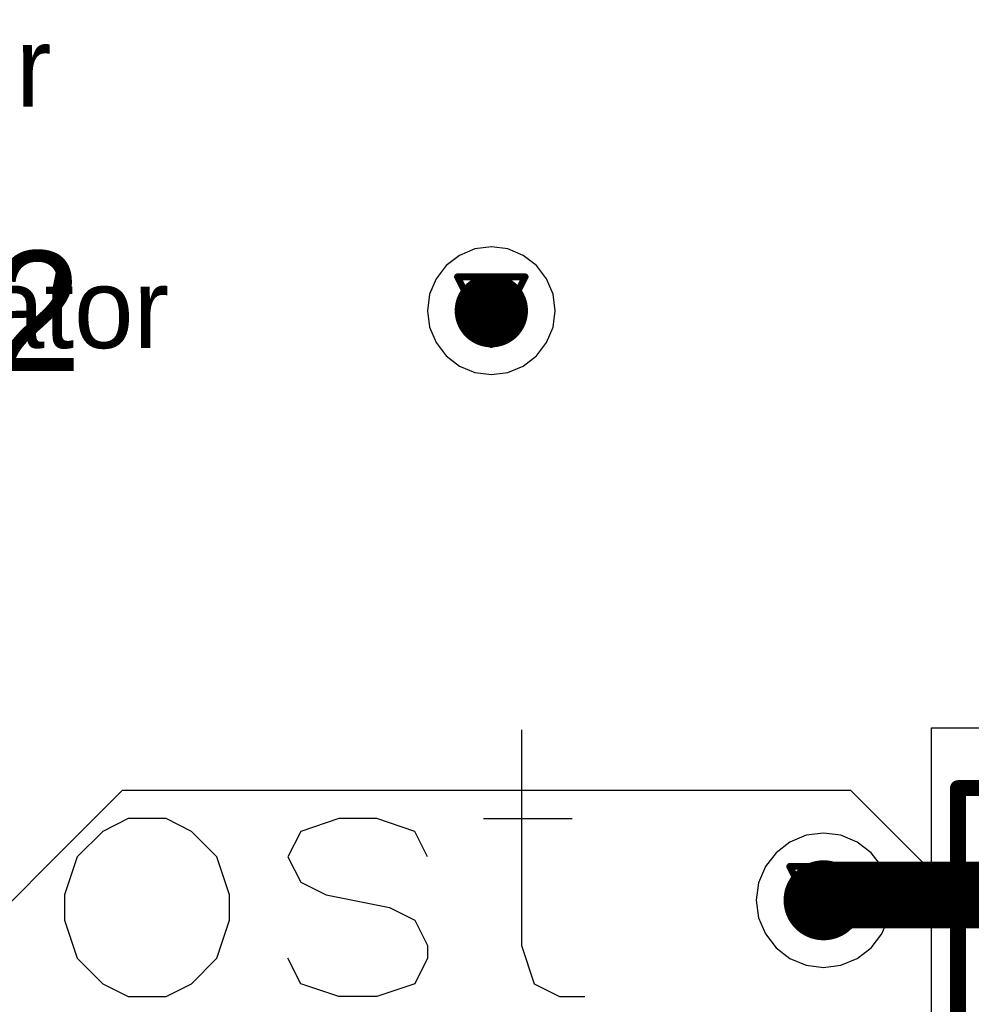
# Model space of a CAD drawing. Header units: millimetres. Extents: x 138 to 555, y 26 to 334.
# Tile 146 of 256: x 173.25 to 180.39, y 171.02 to 178.4. Entities that reach past the tile are written whole.
import ezdxf

# ---------------------------------------------------------------- set-up
doc = ezdxf.new("R2010")
doc.units = ezdxf.units.MM
for name, color, linetype in [('BottomLayer', 5, 'Continuous'), ('DrillDrawing', 1, 'Continuous'), ('Mechanical20', 56, 'Continuous'), ('Mechanical27', 56, 'Continuous'), ('MidLayer1', 16, 'Continuous'), ('MidLayer2', 76, 'Continuous'), ('MidLayer3', 90, 'Continuous'), ('MidLayer4', 156, 'Continuous'), ('MultiLayer', 9, 'Continuous'), ('TopLayer', 1, 'Continuous'), ('TopOverlay', 2, 'Continuous'), ('TopPaste', 8, 'Continuous'), ('TopSolder', 216, 'Continuous'), ('ViaHoleLayer', 16, 'Continuous')]:
    doc.layers.add(name, color=color, linetype=linetype)

# ---------------------------------------------------------------- blocks, each defined once
blk = doc.blocks.new('CPOL_TAJ_C_2312_H2P6_530')
at = {"layer": 'Mechanical20', "const_width": 0.01}
for points in [[(-3.55, 1.9), (3.55, 1.9)], [(-3.55, 1.9), (-3.55, -1.9)], [(3.55, 1.9), (3.55, -1.9)], [(-3.55, -1.9), (3.55, -1.9)]]:
    blk.add_lwpolyline(points, dxfattribs=at)
at = {"layer": 'Mechanical20', "const_width": 0.005}
for points in [[(-3.5525, 1.9, 1), (-3.5475, 1.9, 1)], [(-3.5525, 1.9, 1), (-3.5475, 1.9, 1)], [(3.5475, 1.9, 1), (3.5525, 1.9, 1)], [(3.5475, 1.9, 1), (3.5525, 1.9, 1)], [(-3.5525, -1.9, 1), (-3.5475, -1.9, 1)], [(-3.5525, -1.9, 1), (-3.5475, -1.9, 1)], [(3.5475, -1.9, 1), (3.5525, -1.9, 1)], [(3.5475, -1.9, 1), (3.5525, -1.9, 1)]]:
    blk.add_lwpolyline(points, format="xyb", close=True, dxfattribs=at)
at = {"layer": 'Mechanical27', "const_width": 0.01}
for points in [[(-3.1, 1.7), (3.1, 1.7)], [(-3.1, 1.7), (-3.1, -1.7)], [(-2.9, 1.7), (-2.9, -1.7)], [(-1.9, 1.7), (-1.9, -1.7)], [(3.1, 1.7), (3.1, -1.7)], [(-2.4, 1.6), (-2.4, 1)], [(-2.7, 1.3), (-2.1, 1.3)], [(-2.4, 0.3), (-2.4, -0.3)], [(-2.7, 0), (-2.1, 0)], [(-2.4, -1), (-2.4, -1.6)], [(-2.7, -1.3), (-2.1, -1.3)], [(-3.1, -1.7), (3.1, -1.7)]]:
    blk.add_lwpolyline(points, dxfattribs=at)
at = {"layer": 'Mechanical27', "const_width": 0.005}
for points in [[(-3.1025, 1.7, 1), (-3.0975, 1.7, 1)], [(-3.1025, 1.7, 1), (-3.0975, 1.7, 1)], [(-2.9025, 1.7, 1), (-2.8975, 1.7, 1)], [(-1.9025, 1.7, 1), (-1.8975, 1.7, 1)], [(3.0975, 1.7, 1), (3.1025, 1.7, 1)], [(3.0975, 1.7, 1), (3.1025, 1.7, 1)], [(-2.4025, 1.6, 1), (-2.3975, 1.6, 1)], [(-2.7025, 1.3, 1), (-2.6975, 1.3, 1)], [(-2.1025, 1.3, 1), (-2.0975, 1.3, 1)], [(-2.4025, 1, 1), (-2.3975, 1, 1)], [(-2.4025, 0.3, 1), (-2.3975, 0.3, 1)], [(-2.7025, 0, 1), (-2.6975, 0, 1)], [(-2.1025, 0, 1), (-2.0975, 0, 1)], [(-2.4025, -0.3, 1), (-2.3975, -0.3, 1)], [(-2.4025, -1, 1), (-2.3975, -1, 1)], [(-2.7025, -1.3, 1), (-2.6975, -1.3, 1)], [(-2.1025, -1.3, 1), (-2.0975, -1.3, 1)], [(-2.4025, -1.6, 1), (-2.3975, -1.6, 1)], [(-3.1025, -1.7, 1), (-3.0975, -1.7, 1)], [(-3.1025, -1.7, 1), (-3.0975, -1.7, 1)], [(-2.9025, -1.7, 1), (-2.8975, -1.7, 1)], [(-1.9025, -1.7, 1), (-1.8975, -1.7, 1)], [(3.0975, -1.7, 1), (3.1025, -1.7, 1)], [(3.0975, -1.7, 1), (3.1025, -1.7, 1)]]:
    blk.add_lwpolyline(points, format="xyb", close=True, dxfattribs=at)
at = {"layer": 'TopLayer'}
for points in [[(-3.4, -1.3), (-1.2, -1.3), (-3.4, 1.3), (-1.2, 1.3)], [(1.2, -1.3), (3.4, -1.3), (1.2, 1.3), (3.4, 1.3)]]:
    blk.add_solid(points, dxfattribs=at)
at = {"layer": 'TopOverlay', "const_width": 0.12}
for points in [[(-3.4, 1.85), (-3.4, 1.45)], [(-3.6, 1.65), (-3.2, 1.65)], [(-3.1, 1.7), (-3.1, 1.45)], [(-3.1, 1.7), (3.1, 1.7)], [(-2.9, 1.7), (-2.9, 1.45)], [(-1.9, 1.7), (-1.9, 1.45)], [(3.1, 1.7), (3.1, 1.45)], [(-3.4, -1.45), (-3.4, -1.85)], [(-3.1, -1.45), (-3.1, -1.7)], [(-2.9, -1.45), (-2.9, -1.7)], [(-1.9, -1.45), (-1.9, -1.7)], [(3.1, -1.45), (3.1, -1.7)], [(-3.6, -1.65), (-3.2, -1.65)], [(-3.1, -1.7), (3.1, -1.7)]]:
    blk.add_lwpolyline(points, dxfattribs=at)
at = {"layer": 'TopOverlay', "const_width": 0.06}
for points in [[(-3.43, 1.85, 1), (-3.37, 1.85, 1)], [(-3.63, 1.65, 1), (-3.57, 1.65, 1)], [(-3.23, 1.65, 1), (-3.17, 1.65, 1)], [(-3.13, 1.7, 1), (-3.07, 1.7, 1)], [(-3.13, 1.7, 1), (-3.07, 1.7, 1)], [(-2.93, 1.7, 1), (-2.87, 1.7, 1)], [(-1.93, 1.7, 1), (-1.87, 1.7, 1)], [(3.07, 1.7, 1), (3.13, 1.7, 1)], [(3.07, 1.7, 1), (3.13, 1.7, 1)], [(-3.43, 1.45, 1), (-3.37, 1.45, 1)], [(-3.13, 1.45, 1), (-3.07, 1.45, 1)], [(-2.93, 1.45, 1), (-2.87, 1.45, 1)], [(-1.93, 1.45, 1), (-1.87, 1.45, 1)], [(3.07, 1.45, 1), (3.13, 1.45, 1)], [(-3.43, -1.45, 1), (-3.37, -1.45, 1)], [(-3.13, -1.45, 1), (-3.07, -1.45, 1)], [(-2.93, -1.45, 1), (-2.87, -1.45, 1)], [(-1.93, -1.45, 1), (-1.87, -1.45, 1)], [(3.07, -1.45, 1), (3.13, -1.45, 1)], [(-3.63, -1.65, 1), (-3.57, -1.65, 1)], [(-3.23, -1.65, 1), (-3.17, -1.65, 1)], [(-3.13, -1.7, 1), (-3.07, -1.7, 1)], [(-3.13, -1.7, 1), (-3.07, -1.7, 1)], [(-2.93, -1.7, 1), (-2.87, -1.7, 1)], [(-1.93, -1.7, 1), (-1.87, -1.7, 1)], [(3.07, -1.7, 1), (3.13, -1.7, 1)], [(3.07, -1.7, 1), (3.13, -1.7, 1)], [(-3.43, -1.85, 1), (-3.37, -1.85, 1)]]:
    blk.add_lwpolyline(points, format="xyb", close=True, dxfattribs=at)
at = {"layer": 'TopPaste'}
for points in [[(-3.4, -1.3), (-1.2, -1.3), (-3.4, 1.3), (-1.2, 1.3)], [(1.2, -1.3), (3.4, -1.3), (1.2, 1.3), (3.4, 1.3)]]:
    blk.add_solid(points, dxfattribs=at)
at = {"layer": 'TopSolder'}
for points in [[(-3.45, -1.35), (-1.15, -1.35), (-3.45, 1.35), (-1.15, 1.35)], [(1.15, -1.35), (3.45, -1.35), (1.15, 1.35), (3.45, 1.35)]]:
    blk.add_solid(points, dxfattribs=at)

msp = doc.modelspace()

# ---------------------------------------------------------------- linework, layer by layer
at = {"layer": 'BottomLayer'}
for points, const_width in [([(176.652, 176.2186, 1), (176.927, 176.2186, 1)], 0.275), ([(179.1319, 171.7971, 1), (179.4319, 171.7971, 1)], 0.3)]:
    msp.add_lwpolyline(points, format="xyb", close=True, dxfattribs=dict(at, const_width=const_width))
at = {"layer": 'DrillDrawing', "const_width": 0.0508}
for points in [[(176.5355, 176.4726), (177.0435, 176.4726)], [(176.5355, 176.4726), (176.7895, 175.9646)], [(176.7895, 175.9646), (177.0435, 176.4726)], [(176.6371, 176.371), (176.9419, 176.371)], [(176.6371, 176.371), (176.7895, 176.0662)], [(176.7895, 176.0662), (176.9419, 176.371)], [(179.0279, 172.0511), (179.5359, 172.0511)], [(179.0279, 172.0511), (179.2819, 171.5431)], [(179.2819, 171.5431), (179.5359, 172.0511)], [(179.1295, 171.9495), (179.4343, 171.9495)], [(179.1295, 171.9495), (179.2819, 171.6447)], [(179.2819, 171.6447), (179.4343, 171.9495)]]:
    msp.add_lwpolyline(points, dxfattribs=at)
at = {"layer": 'DrillDrawing', "const_width": 0.0254}
for points in [[(176.5228, 176.4726, 1), (176.5482, 176.4726, 1)], [(176.5228, 176.4726, 1), (176.5482, 176.4726, 1)], [(177.0308, 176.4726, 1), (177.0562, 176.4726, 1)], [(177.0308, 176.4726, 1), (177.0562, 176.4726, 1)], [(176.6244, 176.371, 1), (176.6498, 176.371, 1)], [(176.6244, 176.371, 1), (176.6498, 176.371, 1)], [(176.9292, 176.371, 1), (176.9546, 176.371, 1)], [(176.9292, 176.371, 1), (176.9546, 176.371, 1)], [(176.7768, 176.0662, 1), (176.8022, 176.0662, 1)], [(176.7768, 176.0662, 1), (176.8022, 176.0662, 1)], [(176.7768, 175.9646, 1), (176.8022, 175.9646, 1)], [(176.7768, 175.9646, 1), (176.8022, 175.9646, 1)], [(179.0152, 172.0511, 1), (179.0406, 172.0511, 1)], [(179.0152, 172.0511, 1), (179.0406, 172.0511, 1)], [(179.5232, 172.0511, 1), (179.5486, 172.0511, 1)], [(179.5232, 172.0511, 1), (179.5486, 172.0511, 1)], [(179.1168, 171.9495, 1), (179.1422, 171.9495, 1)], [(179.1168, 171.9495, 1), (179.1422, 171.9495, 1)], [(179.4216, 171.9495, 1), (179.447, 171.9495, 1)], [(179.4216, 171.9495, 1), (179.447, 171.9495, 1)], [(179.2692, 171.6447, 1), (179.2946, 171.6447, 1)], [(179.2692, 171.6447, 1), (179.2946, 171.6447, 1)], [(179.2692, 171.5431, 1), (179.2946, 171.5431, 1)], [(179.2692, 171.5431, 1), (179.2946, 171.5431, 1)]]:
    msp.add_lwpolyline(points, format="xyb", close=True, dxfattribs=at)
at = {"layer": 'MidLayer1'}
for p, q in [((173.5778, 172.1781), (174.0223, 172.6226)), ((174.0223, 172.6226), (179.485, 172.6226)), ((179.485, 172.6226), (181.2395, 170.8681)), ((179.1514, 172.2843), (179.0298, 172.2339)), ((179.2819, 172.3014), (179.1514, 172.2843)), ((179.4125, 172.2843), (179.2819, 172.3014)), ((179.5341, 172.2339), (179.4125, 172.2843)), ((179.0298, 172.2339), (178.9253, 172.1537)), ((179.6385, 172.1537), (179.5341, 172.2339)), ((172.5952, 171.1955), (173.5778, 172.1781)), ((178.9253, 172.1537), (178.8452, 172.0493)), ((179.7187, 172.0493), (179.6385, 172.1537)), ((178.8452, 172.0493), (178.7948, 171.9276)), ((179.7691, 171.9276), (179.7187, 172.0493)), ((178.7948, 171.9276), (178.7776, 171.7971)), ((179.7862, 171.7971), (179.7691, 171.9276)), ((178.7776, 171.7971), (178.7948, 171.6666)), ((179.7691, 171.6666), (179.7862, 171.7971)), ((178.7948, 171.6666), (178.8452, 171.545)), ((179.7187, 171.545), (179.7691, 171.6666)), ((178.8452, 171.545), (178.9253, 171.4405)), ((179.6385, 171.4405), (179.7187, 171.545)), ((178.9253, 171.4405), (179.0298, 171.3604)), ((179.5341, 171.3604), (179.6385, 171.4405)), ((179.0298, 171.3604), (179.1514, 171.31)), ((179.1514, 171.31), (179.2819, 171.2928)), ((179.2819, 171.2928), (179.4125, 171.31)), ((179.4125, 171.31), (179.5341, 171.3604))]:
    msp.add_line(p, q, dxfattribs=at)
for points, const_width in [([(176.652, 176.2186, 1), (176.927, 176.2186, 1)], 0.275), ([(179.1319, 171.7971, 1), (179.4319, 171.7971, 1)], 0.3)]:
    msp.add_lwpolyline(points, format="xyb", close=True, dxfattribs=dict(at, const_width=const_width))
at = {"layer": 'MidLayer2'}
for points, const_width in [([(176.652, 176.2186, 1), (176.927, 176.2186, 1)], 0.275), ([(179.1319, 171.7971, 1), (179.4319, 171.7971, 1)], 0.3)]:
    msp.add_lwpolyline(points, format="xyb", close=True, dxfattribs=dict(at, const_width=const_width))
at = {"layer": 'MidLayer3'}
for points, const_width in [([(176.652, 176.2186, 1), (176.927, 176.2186, 1)], 0.275), ([(179.1319, 171.7971, 1), (179.4319, 171.7971, 1)], 0.3)]:
    msp.add_lwpolyline(points, format="xyb", close=True, dxfattribs=dict(at, const_width=const_width))
at = {"layer": 'MidLayer4'}
for p, q in [((176.7895, 176.6977), (176.6655, 176.6813)), ((176.9135, 176.6813), (176.7895, 176.6977)), ((176.55, 176.6335), (176.4508, 176.5573)), ((176.6655, 176.6813), (176.55, 176.6335)), ((177.0291, 176.6335), (176.9135, 176.6813)), ((177.1283, 176.5573), (177.0291, 176.6335)), ((176.4508, 176.5573), (176.3746, 176.4581)), ((177.2045, 176.4581), (177.1283, 176.5573)), ((176.3746, 176.4581), (176.3268, 176.3426)), ((177.2523, 176.3426), (177.2045, 176.4581)), ((176.3268, 176.3426), (176.3104, 176.2186)), ((177.2686, 176.2186), (177.2523, 176.3426)), ((176.3104, 176.2186), (176.3268, 176.0946)), ((177.2523, 176.0946), (177.2686, 176.2186)), ((176.3268, 176.0946), (176.3746, 175.979)), ((177.2045, 175.979), (177.2523, 176.0946)), ((176.3746, 175.979), (176.4508, 175.8798)), ((177.1283, 175.8798), (177.2045, 175.979)), ((176.4508, 175.8798), (176.55, 175.8037)), ((177.0291, 175.8037), (177.1283, 175.8798)), ((176.55, 175.8037), (176.6655, 175.7558)), ((176.6655, 175.7558), (176.7895, 175.7395)), ((176.7895, 175.7395), (176.9135, 175.7558)), ((176.9135, 175.7558), (177.0291, 175.8037)), ((179.1514, 172.2843), (179.0298, 172.2339)), ((179.2819, 172.3014), (179.1514, 172.2843)), ((179.4125, 172.2843), (179.2819, 172.3014)), ((179.5341, 172.2339), (179.4125, 172.2843)), ((179.0298, 172.2339), (178.9253, 172.1537)), ((179.6385, 172.1537), (179.5341, 172.2339)), ((178.9253, 172.1537), (178.8452, 172.0493)), ((179.7187, 172.0493), (179.6385, 172.1537)), ((178.8452, 172.0493), (178.7948, 171.9276)), ((179.7691, 171.9276), (179.7187, 172.0493)), ((178.7948, 171.9276), (178.7776, 171.7971)), ((179.7862, 171.7971), (179.7691, 171.9276)), ((178.7776, 171.7971), (178.7948, 171.6666)), ((179.7691, 171.6666), (179.7862, 171.7971)), ((178.7948, 171.6666), (178.8452, 171.545)), ((179.7187, 171.545), (179.7691, 171.6666)), ((178.8452, 171.545), (178.9253, 171.4405)), ((179.6385, 171.4405), (179.7187, 171.545)), ((178.9253, 171.4405), (179.0298, 171.3604)), ((179.5341, 171.3604), (179.6385, 171.4405)), ((179.0298, 171.3604), (179.1514, 171.31)), ((179.1514, 171.31), (179.2819, 171.2928)), ((179.2819, 171.2928), (179.4125, 171.31)), ((179.4125, 171.31), (179.5341, 171.3604))]:
    msp.add_line(p, q, dxfattribs=at)
for points, const_width in [([(176.652, 176.2186, 1), (176.927, 176.2186, 1)], 0.275), ([(179.1319, 171.7971, 1), (179.4319, 171.7971, 1)], 0.3)]:
    msp.add_lwpolyline(points, format="xyb", close=True, dxfattribs=dict(at, const_width=const_width))
at = {"layer": 'MultiLayer'}
for points, const_width in [([(176.652, 176.2186, 1), (176.927, 176.2186, 1)], 0.275), ([(179.1319, 171.7971, 1), (179.4319, 171.7971, 1)], 0.3)]:
    msp.add_lwpolyline(points, format="xyb", close=True, dxfattribs=dict(at, const_width=const_width))
at = {"layer": 'TopLayer'}
for points, const_width in [([(176.652, 176.2186, 1), (176.927, 176.2186, 1)], 0.275), ([(179.1319, 171.7971, 1), (179.4319, 171.7971, 1)], 0.3), ([(179.1569, 171.7971, 1), (179.4069, 171.7971, 1)], 0.25), ([(179.1978, 171.838, 1), (179.4478, 171.838, 1)], 0.25), ([(179.1978, 171.838, 1), (179.4478, 171.838, 1)], 0.25)]:
    msp.add_lwpolyline(points, format="xyb", close=True, dxfattribs=dict(at, const_width=const_width))
at = {"layer": 'TopLayer', "const_width": 0.5}
for points in [[(179.2819, 171.7971), (179.3228, 171.838)], [(179.3228, 171.838), (181.9907, 171.838)]]:
    msp.add_lwpolyline(points, dxfattribs=at)
at = {"layer": 'TopOverlay'}
for p, q in [((177.0159, 173.0758), (177.0159, 171.4571)), ((174.0641, 172.4093), (173.8737, 172.3141)), ((174.3498, 172.4093), (174.0641, 172.4093)), ((174.5402, 172.3141), (174.3498, 172.4093)), ((175.6447, 172.4093), (175.3591, 172.3141)), ((175.9304, 172.4093), (175.6447, 172.4093)), ((176.216, 172.3141), (175.9304, 172.4093)), ((176.7302, 172.4093), (177.3967, 172.4093)), ((173.8737, 172.3141), (173.6832, 172.1236)), ((174.7306, 172.1236), (174.5402, 172.3141)), ((175.3591, 172.3141), (175.2638, 172.1236)), ((176.3112, 172.1236), (176.216, 172.3141)), ((173.6832, 172.1236), (173.588, 171.838)), ((174.8258, 171.838), (174.7306, 172.1236)), ((175.2638, 172.1236), (175.3591, 171.9332)), ((175.3591, 171.9332), (175.5495, 171.838)), ((173.588, 171.838), (173.588, 171.6476)), ((174.8258, 171.6476), (174.8258, 171.838)), ((175.5495, 171.838), (176.0256, 171.7428)), ((176.0256, 171.7428), (176.216, 171.6476)), ((173.588, 171.6476), (173.6832, 171.3619)), ((174.7306, 171.3619), (174.8258, 171.6476)), ((176.216, 171.6476), (176.3112, 171.4571)), ((176.3112, 171.4571), (176.3112, 171.3619)), ((177.0159, 171.4571), (177.1111, 171.1715)), ((173.6832, 171.3619), (173.8737, 171.1715)), ((174.5402, 171.1715), (174.7306, 171.3619)), ((175.3591, 171.1715), (175.2638, 171.3619)), ((176.3112, 171.3619), (176.216, 171.1715)), ((173.8737, 171.1715), (174.0641, 171.0763)), ((174.3498, 171.0763), (174.5402, 171.1715)), ((175.6447, 171.0763), (175.3591, 171.1715)), ((176.216, 171.1715), (175.9304, 171.0763)), ((177.1111, 171.1715), (177.3015, 171.0763)), ((174.0641, 171.0763), (174.3498, 171.0763)), ((175.9304, 171.0763), (175.6447, 171.0763)), ((177.3015, 171.0763), (177.4919, 171.0763))]:
    msp.add_line(p, q, dxfattribs=at)
at = {"layer": 'ViaHoleLayer', "const_width": 0.15}
for points in [[(176.7145, 176.2186, 1), (176.8645, 176.2186, 1)], [(179.2069, 171.7971, 1), (179.3569, 171.7971, 1)]]:
    msp.add_lwpolyline(points, format="xyb", close=True, dxfattribs=at)

# ---------------------------------------------------------------- block references
at = {"rotation": 90}
msp.add_blockref('CPOL_TAJ_C_2312_H2P6_530', (181.9907, 169.538), dxfattribs=at)

# ---------------------------------------------------------------- texts
at = {"layer": 'Mechanical27'}
for p in [(169.5196, 177.7492), (170.4025, 175.9379)]:
    msp.add_text('.designator', height=0.599999, dxfattribs=at).set_placement(p)
at = {"layer": 'TopOverlay'}
msp.add_text('R102', height=0.9, dxfattribs=at).set_placement((170.8393, 175.7661))

doc.saveas('drawing.dxf')
